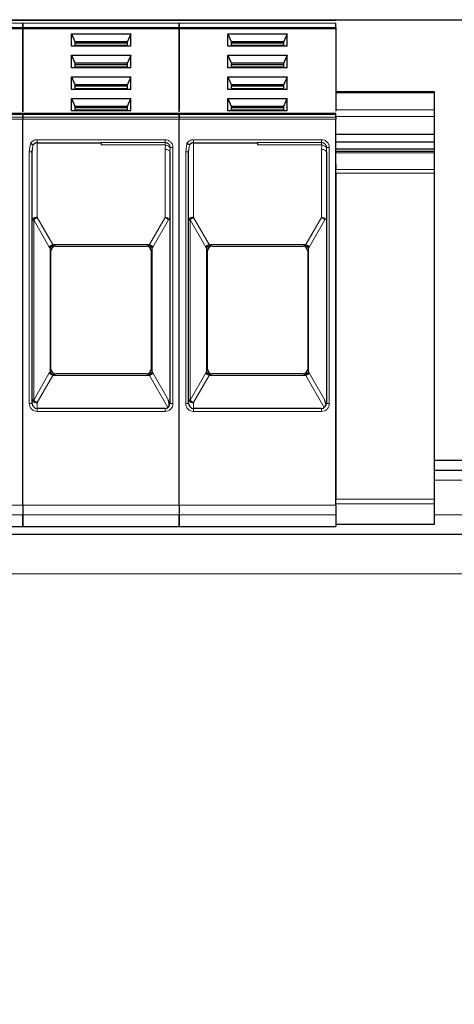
# Model space of a CAD drawing. Header units: millimetres. Extents: x 5 to 418, y 2 to 292.
# Tile 19 of 52: x 109 to 124, y 238 to 271. Entities that reach past the tile are written whole.
import ezdxf

# ---------------------------------------------------------------- set-up
doc = ezdxf.new("R2010")
doc.units = ezdxf.units.MM
doc.layers.add('SLD-0', color=7, linetype='Continuous')
doc.styles.add('SLDTEXTSTYLE0', font='TXT', dxfattribs={"width": 0.605})
doc.dimstyles.new('SLDDIMSTYLE0', dxfattribs={"dimtxt": 3.5, "dimasz": 3.302, "dimexe": 0, "dimexo": 0.0625, "dimgap": 0.875, "dimtad": 1, "dimlfac": 3, "dimrnd": 1e-09, "dimzin": 12, "dimdsep": 46, "dimtxsty": 'SLDTEXTSTYLE0', "dimsah": 1, "dimcen": 0.09, "dimadec": 0, "dimazin": 3, "dimtfac": 1, "dimtofl": 0, "dimtmove": 0, "dimatfit": 3, "dimfxl": 1, "dimfrac": 2, "dimtolj": 1, "dimtzin": 12, "dimarcsym": 0})

# ---------------------------------------------------------------- blocks, each defined once
blk = doc.blocks.new('_D_1')
at = {"layer": 'SLD-0'}
for p, q in [((120.052, 271.474), (167.819, 271.474)), ((166.819, 271.474), (166.819, 171.774)), ((156.819, 171.774), (167.819, 171.774))]:
    blk.add_line(p, q, dxfattribs=at)
for points in [[(166.819, 271.474), (166.311, 268.172), (167.327, 268.172)], [(166.819, 171.774), (167.327, 175.076), (166.311, 175.076)]]:
    blk.add_solid(points, dxfattribs=at)
at = {"layer": 'SLD-0', "insert": (162.307, 215.608), "char_height": 3.5, "attachment_point": 1, "rotation": 90, "style": 'SLDTEXTSTYLE0'}
blk.add_mtext('299,1', dxfattribs=at)

msp = doc.modelspace()

# ---------------------------------------------------------------- linework, layer by layer
at = {"color": 7, "linetype": 'Continuous', "lineweight": 25}
for p, q in [((104.152, 271.474), (109.452, 271.474)), ((109.452, 271.474), (114.752, 271.474)), ((114.752, 271.474), (120.052, 271.474)), ((109.452, 271.1626), (104.152, 271.1626)), ((109.452, 271.2098), (109.452, 271.1626)), ((109.452, 271.2098), (109.452, 271.1626)), ((114.752, 271.1626), (109.452, 271.1626)), ((109.452, 268.3511), (109.452, 271.1626)), ((109.452, 271.1626), (109.452, 268.3802)), ((114.752, 271.2098), (114.752, 271.1626)), ((114.752, 271.2098), (114.752, 271.1626)), ((114.752, 271.1626), (114.752, 268.4095)), ((120.052, 271.1626), (114.752, 271.1626)), ((114.752, 268.3511), (114.752, 271.1626)), ((120.052, 271.2098), (120.052, 271.1626)), ((120.052, 271.1626), (120.052, 268.3802)), ((111.0937, 270.9976), (113.1102, 270.9976)), ((111.0937, 270.5734), (111.0937, 270.9976)), ((111.0937, 270.9976), (111.2103, 270.7384)), ((113.1102, 270.9976), (112.9937, 270.7384)), ((113.1102, 270.5734), (113.1102, 270.9976)), ((116.3937, 270.9976), (118.4102, 270.9976)), ((116.3937, 270.5734), (116.3937, 270.9976)), ((116.3937, 270.9976), (116.5103, 270.7384)), ((118.4102, 270.9976), (118.2937, 270.7384)), ((118.4102, 270.5734), (118.4102, 270.9976)), ((113.1102, 270.5734), (111.0937, 270.5734)), ((111.2103, 270.7384), (111.2103, 270.5734)), ((111.2103, 270.7384), (112.9937, 270.7384)), ((111.2103, 270.6912), (112.9937, 270.6912)), ((112.9937, 270.5734), (112.9937, 270.7384)), ((118.4102, 270.5734), (116.3937, 270.5734)), ((116.5103, 270.7384), (116.5103, 270.5734)), ((116.5103, 270.7384), (118.2937, 270.7384)), ((116.5103, 270.6912), (118.2937, 270.6912)), ((118.2937, 270.5734), (118.2937, 270.7384)), ((111.0937, 270.2669), (113.1102, 270.2669)), ((111.0937, 269.8428), (111.0937, 270.2669)), ((111.0937, 270.2669), (111.2103, 270.0077)), ((113.1102, 270.2669), (112.9937, 270.0077)), ((113.1102, 269.8428), (113.1102, 270.2669)), ((116.3937, 270.2669), (118.4102, 270.2669)), ((116.3937, 269.8428), (116.3937, 270.2669)), ((116.3937, 270.2669), (116.5103, 270.0077)), ((118.4102, 270.2669), (118.2937, 270.0077)), ((118.4102, 269.8428), (118.4102, 270.2669)), ((113.1102, 269.8428), (111.0937, 269.8428)), ((111.2103, 270.0077), (111.2103, 269.8428)), ((111.2103, 270.0077), (112.9937, 270.0077)), ((111.2103, 269.9606), (112.9937, 269.9606)), ((112.9937, 269.8428), (112.9937, 270.0077)), ((118.4102, 269.8428), (116.3937, 269.8428)), ((116.5103, 270.0077), (116.5103, 269.8428)), ((116.5103, 270.0077), (118.2937, 270.0077)), ((116.5103, 269.9606), (118.2937, 269.9606)), ((118.2937, 269.8428), (118.2937, 270.0077)), ((111.0937, 269.5362), (113.1102, 269.5362)), ((111.0937, 269.1121), (111.0937, 269.5362)), ((111.0937, 269.5362), (111.2103, 269.277)), ((113.1102, 269.5362), (112.9937, 269.277)), ((113.1102, 269.1121), (113.1102, 269.5362)), ((116.3937, 269.5362), (118.4102, 269.5362)), ((116.3937, 269.1121), (116.3937, 269.5362)), ((116.3937, 269.5362), (116.5103, 269.277)), ((118.4102, 269.5362), (118.2937, 269.277)), ((118.4102, 269.1121), (118.4102, 269.5362)), ((111.2103, 269.277), (111.2103, 269.1121)), ((111.2103, 269.277), (112.9937, 269.277)), ((111.2103, 269.2299), (112.9937, 269.2299)), ((112.9937, 269.1121), (112.9937, 269.277)), ((116.5103, 269.277), (116.5103, 269.1121)), ((116.5103, 269.277), (118.2937, 269.277)), ((116.5103, 269.2299), (118.2937, 269.2299)), ((118.2937, 269.1121), (118.2937, 269.277)), ((113.1102, 269.1121), (111.0937, 269.1121)), ((111.0937, 268.8056), (113.1102, 268.8056)), ((111.0937, 268.3814), (111.0937, 268.8056)), ((111.0937, 268.8056), (111.2103, 268.5463)), ((112.9937, 268.5463), (113.1102, 268.8056)), ((113.1102, 268.3814), (113.1102, 268.8056)), ((118.4102, 269.1121), (116.3937, 269.1121)), ((116.3937, 268.8056), (118.4102, 268.8056)), ((116.3937, 268.3814), (116.3937, 268.8056)), ((116.3937, 268.8056), (116.5103, 268.5463)), ((118.2937, 268.5463), (118.4102, 268.8056)), ((118.4102, 268.3814), (118.4102, 268.8056)), ((120.052, 269.0407), (123.3853, 269.0407)), ((123.3853, 269.0407), (123.3853, 268.9919)), ((123.3853, 268.9919), (123.3853, 268.4252)), ((111.2103, 268.5463), (111.2103, 268.3814)), ((111.2103, 268.5463), (112.9937, 268.5463)), ((111.2103, 268.4992), (112.9937, 268.4992)), ((112.9937, 268.3814), (112.9937, 268.5463)), ((116.5103, 268.5463), (116.5103, 268.3814)), ((116.5103, 268.5463), (118.2937, 268.5463)), ((116.5103, 268.4992), (118.2937, 268.4992)), ((118.2937, 268.3814), (118.2937, 268.5463)), ((109.452, 268.2928), (104.152, 268.2928)), ((114.752, 268.2928), (109.452, 268.2928)), ((109.452, 268.2635), (109.452, 268.17)), ((109.452, 268.17), (109.452, 268.2635)), ((113.1102, 268.3814), (111.0937, 268.3814)), ((120.052, 268.2928), (114.752, 268.2928)), ((114.752, 268.17), (114.752, 268.2635)), ((114.752, 268.2635), (114.752, 268.17)), ((118.4102, 268.3814), (116.3937, 268.3814)), ((120.052, 268.17), (120.052, 268.2635)), ((123.3853, 268.4252), (123.3853, 268.1895)), ((123.3853, 268.1895), (123.3853, 267.6002)), ((109.452, 255.0279), (109.452, 268.0993)), ((109.452, 255.0279), (109.452, 268.0993)), ((114.752, 255.0279), (114.752, 268.0993)), ((114.752, 255.0279), (114.752, 268.0993)), ((120.052, 255.0279), (120.052, 268.0993)), ((120.052, 267.6002), (123.3853, 267.6002)), ((123.3853, 267.6002), (123.3853, 267.341)), ((109.9353, 267.3073), (112.102, 267.3073)), ((115.2353, 267.3073), (117.402, 267.3073)), ((120.052, 267.341), (123.3853, 267.341)), ((123.3853, 267.341), (123.3853, 267.1053)), ((109.767, 266.9942), (109.7702, 267.0623)), ((109.7687, 266.9958), (109.775, 267.0619)), ((109.7687, 258.474), (109.7687, 266.9958)), ((114.4236, 267.0265), (114.433, 267.0265)), ((114.4353, 266.9959), (114.4353, 258.474)), ((115.067, 266.9942), (115.0702, 267.0623)), ((115.0687, 266.9958), (115.075, 267.0619)), ((115.0687, 258.474), (115.0687, 266.9958)), ((119.7236, 267.0265), (119.733, 267.0265)), ((119.7353, 266.9959), (119.7353, 258.474)), ((120.052, 267.1053), (123.3853, 267.1053)), ((123.3853, 267.0127), (120.052, 267.0127)), ((123.3853, 267.1053), (123.3853, 267.0127)), ((123.3853, 267.0127), (123.3853, 266.9638)), ((123.3853, 266.9638), (123.3853, 266.3972)), ((120.052, 266.565), (120.052, 266.3972)), ((120.052, 266.2793), (120.052, 266.3972)), ((120.052, 266.2793), (120.052, 255.2388)), ((123.3853, 266.3972), (123.3853, 266.2793)), ((123.3853, 266.2793), (123.3853, 255.2388)), ((110.5687, 263.8073), (113.6353, 263.8073)), ((115.8687, 263.8073), (118.9353, 263.8073)), ((110.402, 259.6402), (110.402, 263.6412)), ((110.402, 263.6412), (110.402, 263.6407)), ((113.802, 263.6412), (113.802, 259.6402)), ((113.802, 263.6412), (113.802, 263.6407)), ((115.702, 259.6402), (115.702, 263.6412)), ((115.702, 263.6412), (115.702, 263.6407)), ((119.102, 263.6412), (119.102, 259.6402)), ((119.102, 263.6412), (119.102, 263.6407)), ((110.402, 259.6402), (110.402, 259.6407)), ((113.6353, 259.474), (110.5687, 259.474)), ((113.802, 259.6407), (113.802, 259.6402)), ((115.702, 259.6402), (115.702, 259.6407)), ((118.9353, 259.474), (115.8687, 259.474)), ((119.102, 259.6407), (119.102, 259.6402)), ((114.4228, 258.4107), (114.3865, 258.5908)), ((119.7228, 258.4107), (119.6865, 258.5908)), ((114.2687, 258.3073), (109.9353, 258.3073)), ((119.5687, 258.3073), (115.2353, 258.3073)), ((126.8187, 256.5407), (123.3853, 256.5407)), ((126.8187, 256.2073), (123.3853, 256.2073)), ((120.052, 255.0778), (120.052, 255.2388)), ((123.3853, 255.2388), (123.3853, 255.0778)), ((123.3853, 255.0778), (123.3853, 254.3797)), ((109.452, 254.3073), (109.452, 254.6996)), ((109.452, 254.6996), (109.452, 254.3073)), ((114.752, 254.6996), (114.752, 254.3073)), ((114.752, 254.3073), (114.752, 254.6996)), ((120.052, 254.6996), (120.052, 254.3073)), ((104.152, 254.3073), (109.452, 254.3073)), ((109.452, 254.3073), (114.752, 254.3073)), ((114.752, 254.3073), (120.052, 254.3073)), ((123.3853, 254.374), (120.052, 254.374)), ((123.3853, 254.3797), (123.3853, 254.374)), ((126.8187, 254.0407), (66.652, 254.0407))]:
    msp.add_line(p, q, dxfattribs=at)
at = {"color": 7, "linetype": 'Continuous', "lineweight": 18}
for p, q in [((104.152, 271.4447), (109.452, 271.4447)), ((104.152, 271.3512), (109.452, 271.3512)), ((109.452, 271.2098), (104.152, 271.2098)), ((109.452, 271.4447), (114.752, 271.4447)), ((109.452, 271.3512), (114.752, 271.3512)), ((114.752, 271.2098), (109.452, 271.2098)), ((114.752, 271.4447), (120.052, 271.4447)), ((114.752, 271.3512), (120.052, 271.3512)), ((120.052, 271.2098), (114.752, 271.2098)), ((111.2103, 270.6087), (112.9937, 270.6087)), ((116.5103, 270.6087), (118.2937, 270.6087)), ((111.2103, 269.8781), (112.9937, 269.8781)), ((116.5103, 269.8781), (118.2937, 269.8781)), ((111.2103, 269.1474), (112.9937, 269.1474)), ((116.5103, 269.1474), (118.2937, 269.1474)), ((123.3853, 268.9919), (120.052, 268.9919)), ((104.152, 268.2635), (109.452, 268.2635)), ((109.452, 268.17), (104.152, 268.17)), ((109.452, 268.2635), (114.752, 268.2635)), ((114.752, 268.17), (109.452, 268.17)), ((111.2103, 268.4167), (112.9937, 268.4167)), ((114.752, 268.2635), (120.052, 268.2635)), ((120.052, 268.17), (114.752, 268.17)), ((116.5103, 268.4167), (118.2937, 268.4167)), ((120.052, 268.4252), (123.3853, 268.4252)), ((123.3853, 268.1895), (120.052, 268.1895)), ((109.452, 268.0993), (104.152, 268.0993)), ((114.752, 268.0993), (109.452, 268.0993)), ((120.052, 268.0993), (114.752, 268.0993)), ((109.6687, 266.9959), (109.7116, 267.2859)), ((109.775, 267.0619), (109.7927, 267.246)), ((109.9353, 267.4073), (112.102, 267.4073)), ((109.9353, 267.4073), (109.9353, 267.3073)), ((109.9353, 267.3073), (109.9353, 264.7739)), ((112.102, 267.4074), (114.2687, 267.4074)), ((112.102, 267.3137), (114.2687, 267.3137)), ((114.2687, 267.2409), (112.102, 267.2409)), ((114.2821, 267.224), (114.2687, 267.0792)), ((114.4404, 267.1407), (114.4353, 266.9959)), ((114.5353, 267.1407), (114.4404, 267.1407)), ((114.5353, 267.1407), (114.5353, 258.474)), ((114.9687, 266.9959), (115.0116, 267.2859)), ((115.075, 267.0619), (115.0927, 267.246)), ((115.2353, 267.4073), (117.402, 267.4073)), ((115.2353, 267.4073), (115.2353, 267.3073)), ((115.2353, 267.3073), (115.2353, 264.7739)), ((117.402, 267.4074), (119.5687, 267.4074)), ((117.402, 267.3137), (119.5687, 267.3137)), ((119.5687, 267.2409), (117.402, 267.2409)), ((119.5821, 267.224), (119.5687, 267.0792)), ((119.7404, 267.1407), (119.7353, 266.9959)), ((119.8353, 267.1407), (119.7404, 267.1407)), ((119.8353, 267.1407), (119.8353, 258.474)), ((109.6687, 258.474), (109.6687, 266.9959)), ((114.2687, 264.7739), (114.2687, 267.0792)), ((114.9687, 258.474), (114.9687, 266.9959)), ((119.5687, 264.7739), (119.5687, 267.0792)), ((123.3853, 266.9638), (120.052, 266.9638)), ((120.052, 266.3972), (123.3853, 266.3972)), ((123.3853, 266.2793), (120.052, 266.2793)), ((109.8175, 264.6906), (109.8175, 258.5908)), ((110.3466, 263.774), (109.8175, 264.6906)), ((109.9353, 264.7739), (110.4645, 263.8573)), ((114.2687, 264.7739), (113.7395, 263.8573)), ((113.8573, 263.774), (114.3865, 264.6906)), ((115.1175, 264.6906), (115.1175, 258.5908)), ((115.6466, 263.774), (115.1175, 264.6906)), ((115.2353, 264.7739), (115.7645, 263.8573)), ((119.5687, 264.7739), (119.0395, 263.8573)), ((119.1573, 263.774), (119.6865, 264.6906)), ((110.4645, 263.8573), (113.7395, 263.8573)), ((110.4645, 263.8573), (110.4906, 263.8433)), ((110.5687, 263.8075), (110.5687, 263.8073)), ((113.6353, 263.8073), (113.6353, 263.8075)), ((113.7134, 263.8433), (113.7395, 263.8573)), ((115.7645, 263.8573), (119.0395, 263.8573)), ((115.7645, 263.8573), (115.7906, 263.8433)), ((115.8687, 263.8075), (115.8687, 263.8073)), ((118.9353, 263.8073), (118.9353, 263.8075)), ((119.0134, 263.8433), (119.0395, 263.8573)), ((110.3466, 263.774), (110.3727, 263.7367)), ((110.3727, 263.7367), (110.3727, 259.5447)), ((113.8313, 263.7367), (113.8573, 263.774)), ((113.8313, 259.5447), (113.8313, 263.7367)), ((115.6466, 263.774), (115.6727, 263.7367)), ((115.6727, 263.7367), (115.6727, 259.5447)), ((119.1313, 263.7367), (119.1573, 263.774)), ((119.1313, 259.5447), (119.1313, 263.7367)), ((110.3466, 259.5074), (109.8175, 258.5908)), ((110.3727, 259.5447), (110.3466, 259.5074)), ((110.5687, 259.474), (110.5687, 259.4738)), ((113.6353, 259.4738), (113.6353, 259.474)), ((113.8573, 259.5073), (113.8313, 259.5447)), ((113.8573, 259.5073), (114.3865, 258.5908)), ((115.6466, 259.5074), (115.1175, 258.5908)), ((115.6727, 259.5447), (115.6466, 259.5074)), ((115.8687, 259.474), (115.8687, 259.4738)), ((118.9353, 259.4738), (118.9353, 259.474)), ((119.1573, 259.5073), (119.1313, 259.5447)), ((119.1573, 259.5073), (119.6865, 258.5908)), ((110.4645, 259.424), (109.9353, 258.5075)), ((110.4906, 259.438), (110.4645, 259.424)), ((113.7395, 259.424), (110.4645, 259.424)), ((113.7395, 259.424), (113.7134, 259.438)), ((113.7395, 259.424), (114.3661, 258.3388)), ((115.7645, 259.424), (115.2353, 258.5075)), ((115.7906, 259.438), (115.7645, 259.424)), ((119.0395, 259.424), (115.7645, 259.424)), ((119.0395, 259.424), (119.0134, 259.438)), ((119.0395, 259.424), (119.6661, 258.3388)), ((109.6687, 258.474), (109.7687, 258.474)), ((109.9353, 258.5075), (109.9353, 258.3073)), ((114.5353, 258.474), (114.4353, 258.474)), ((114.9687, 258.474), (115.0687, 258.474)), ((115.2353, 258.5075), (115.2353, 258.3073)), ((119.8353, 258.474), (119.7353, 258.474)), ((109.9353, 258.2073), (109.9353, 258.3073)), ((112.102, 258.2073), (109.9353, 258.2073)), ((114.2687, 258.2073), (112.102, 258.2073)), ((114.2687, 258.2073), (114.2687, 258.3073)), ((115.2353, 258.2073), (115.2353, 258.3073)), ((117.402, 258.2073), (115.2353, 258.2073)), ((119.5687, 258.2073), (117.402, 258.2073)), ((119.5687, 258.2073), (119.5687, 258.3073)), ((126.8187, 255.874), (123.3853, 255.874)), ((120.052, 255.2388), (123.3853, 255.2388)), ((104.152, 255.0279), (109.452, 255.0279)), ((109.452, 255.0279), (114.752, 255.0279)), ((114.752, 255.0279), (120.052, 255.0279)), ((123.3853, 255.0778), (120.052, 255.0778)), ((109.452, 254.6996), (104.152, 254.6996)), ((114.752, 254.6996), (109.452, 254.6996)), ((120.052, 254.6996), (114.752, 254.6996)), ((126.8187, 254.7073), (123.3853, 254.7073)), ((120.052, 254.3797), (123.3853, 254.3797)), ((126.8187, 252.7073), (66.652, 252.7073))]:
    msp.add_line(p, q, dxfattribs=at)
at = {"color": 7, "linetype": 'Continuous', "lineweight": 18, "flags": 128}
for points in [[(114.2687, 267.4073), (114.2687, 267.3922), (114.2687, 267.3775), (114.2687, 267.3634), (114.2687, 267.3504), (114.2687, 267.3386), (114.2687, 267.3284), (114.2687, 267.3201), (114.2687, 267.3137)], [(119.5687, 267.4073), (119.5687, 267.3922), (119.5687, 267.3775), (119.5687, 267.3634), (119.5687, 267.3504), (119.5687, 267.3386), (119.5687, 267.3284), (119.5687, 267.3201), (119.5687, 267.3137)], [(114.2687, 267.0792), (114.3012, 267.0776), (114.3324, 267.0728), (114.3613, 267.0651), (114.3865, 267.0548), (114.4072, 267.0421), (114.4226, 267.0277), (114.4321, 267.0121), (114.4353, 266.9959)], [(119.5687, 267.0792), (119.6012, 267.0776), (119.6324, 267.0728), (119.6613, 267.0651), (119.6865, 267.0548), (119.7072, 267.0421), (119.7226, 267.0277), (119.7321, 267.0121), (119.7353, 266.9959)]]:
    msp.add_lwpolyline(points, dxfattribs=at)
at = {"color": 7, "linetype": 'Continuous', "lineweight": 25}
for centre, start, end in [((109.9353, 267.1407), 90, 119.65966), ((115.2353, 267.1407), 90, 119.65966), ((110.5687, 263.6407), 90, 180), ((113.6353, 263.6407), 360, 90), ((115.8687, 263.6407), 90, 180), ((118.9353, 263.6407), 360, 90), ((110.5687, 259.6407), 180, 270), ((113.6353, 259.6407), 270, 0), ((115.8687, 259.6407), 180, 270), ((118.9353, 259.6407), 270, 0), ((109.9353, 258.474), 180, 270), ((114.2687, 258.474), 270, 0), ((115.2353, 258.474), 180, 270), ((119.5687, 258.474), 270, 0)]:
    msp.add_arc(centre, 0.1667, start, end, dxfattribs=at)
at = {"color": 7, "linetype": 'Continuous', "lineweight": 18}
for centre, radius, start, end in [((110.596, 263.5464), 0.3376, 112.92238, 137.6064), ((110.5685, 263.641), 0.1665, 89.94634, 179.94624), ((113.608, 263.5464), 0.3376, 42.3936, 67.07762), ((115.896, 263.5464), 0.3376, 112.92238, 137.6064), ((115.8685, 263.641), 0.1665, 89.94634, 179.94624), ((118.908, 263.5464), 0.3376, 42.3936, 67.07762), ((110.596, 259.735), 0.3376, 222.39323, 247.07766), ((113.6355, 259.6403), 0.1665, 269.94634, 359.94624), ((113.608, 259.735), 0.3376, 292.92238, 317.6064), ((115.896, 259.735), 0.3376, 222.39323, 247.07766), ((118.9355, 259.6403), 0.1665, 269.94634, 359.94624), ((118.908, 259.735), 0.3376, 292.92238, 317.6064)]:
    msp.add_arc(centre, radius, start, end, dxfattribs=at)
at = {"color": 7, "linetype": 'Continuous', "lineweight": 25}
for points in [[(109.452, 271.474), (109.452, 271.4736), (109.452, 271.4729), (109.452, 271.4669), (109.452, 271.4578), (109.452, 271.4491), (109.452, 271.4447)], [(109.452, 271.474), (109.452, 271.4736), (109.452, 271.4729), (109.452, 271.4669), (109.452, 271.4578), (109.452, 271.4491), (109.452, 271.4447)], [(114.752, 271.474), (114.752, 271.4736), (114.752, 271.4729), (114.752, 271.4669), (114.752, 271.4578), (114.752, 271.4491), (114.752, 271.4447)], [(114.752, 271.474), (114.752, 271.4736), (114.752, 271.4729), (114.752, 271.4669), (114.752, 271.4578), (114.752, 271.4491), (114.752, 271.4447)], [(120.052, 271.474), (120.052, 271.4736), (120.052, 271.4729), (120.052, 271.4669), (120.052, 271.4578), (120.052, 271.4491), (120.052, 271.4447)], [(109.452, 271.3512), (109.452, 271.3409), (109.452, 271.3202), (109.452, 271.2805), (109.452, 271.2408), (109.452, 271.2201), (109.452, 271.2098)], [(109.452, 271.2098), (109.452, 271.2201), (109.452, 271.2408), (109.452, 271.2805), (109.452, 271.3202), (109.452, 271.3409), (109.452, 271.3512)], [(114.752, 271.2098), (114.752, 271.2201), (114.752, 271.2408), (114.752, 271.2805), (114.752, 271.3202), (114.752, 271.3409), (114.752, 271.3512)], [(114.752, 271.3512), (114.752, 271.3409), (114.752, 271.3202), (114.752, 271.2805), (114.752, 271.2408), (114.752, 271.2201), (114.752, 271.2098)], [(120.052, 271.2098), (120.052, 271.2201), (120.052, 271.2408), (120.052, 271.2805), (120.052, 271.3202), (120.052, 271.3409), (120.052, 271.3512)], [(109.452, 268.2928), (109.452, 268.2914), (109.452, 268.2887), (109.452, 268.2719), (109.452, 268.2635)], [(109.452, 268.2635), (109.452, 268.2719), (109.452, 268.2887), (109.452, 268.2914), (109.452, 268.2928)], [(109.452, 268.17), (109.452, 268.1651), (109.452, 268.1553), (109.452, 268.1377), (109.452, 268.1189), (109.452, 268.1058), (109.452, 268.0993)], [(109.452, 268.17), (109.452, 268.1651), (109.452, 268.1553), (109.452, 268.1377), (109.452, 268.1189), (109.452, 268.1058), (109.452, 268.0993)], [(114.752, 268.2635), (114.752, 268.2719), (114.752, 268.2887), (114.752, 268.2914), (114.752, 268.2928)], [(114.752, 268.2928), (114.752, 268.2914), (114.752, 268.2887), (114.752, 268.2719), (114.752, 268.2635)], [(114.752, 268.17), (114.752, 268.1651), (114.752, 268.1553), (114.752, 268.1377), (114.752, 268.1189), (114.752, 268.1058), (114.752, 268.0993)], [(114.752, 268.17), (114.752, 268.1651), (114.752, 268.1553), (114.752, 268.1377), (114.752, 268.1189), (114.752, 268.1058), (114.752, 268.0993)], [(120.052, 268.2635), (120.052, 268.2719), (120.052, 268.2887), (120.052, 268.2914), (120.052, 268.2928)], [(120.052, 268.17), (120.052, 268.1651), (120.052, 268.1553), (120.052, 268.1377), (120.052, 268.1189), (120.052, 268.1058), (120.052, 268.0993)], [(112.102, 267.3137), (112.102, 267.3053), (112.102, 267.2885), (112.102, 267.2568), (112.102, 267.2409)], [(117.402, 267.3137), (117.402, 267.3053), (117.402, 267.2885), (117.402, 267.2568), (117.402, 267.2409)], [(109.9353, 264.7739), (109.9135, 264.7726), (109.8699, 264.7701), (109.8148, 264.7509), (109.7763, 264.7234), (109.7712, 264.7016), (109.7687, 264.6907)], [(109.7687, 264.6907), (109.7693, 264.6907), (109.7706, 264.6906), (109.7805, 264.6906), (109.7957, 264.6906), (109.8102, 264.6906), (109.8175, 264.6906)], [(115.2353, 264.7739), (115.2135, 264.7726), (115.1699, 264.7701), (115.1148, 264.7509), (115.0763, 264.7234), (115.0712, 264.7016), (115.0687, 264.6907)], [(115.0687, 264.6907), (115.0693, 264.6907), (115.0706, 264.6906), (115.0805, 264.6906), (115.0957, 264.6906), (115.1102, 264.6906), (115.1175, 264.6906)], [(109.8175, 258.5908), (109.825, 258.5828), (109.8401, 258.5668), (109.8692, 258.5441), (109.9013, 258.5234), (109.924, 258.5128), (109.9353, 258.5075)], [(115.1175, 258.5908), (115.125, 258.5828), (115.1401, 258.5668), (115.1692, 258.5441), (115.2013, 258.5234), (115.224, 258.5128), (115.2353, 258.5075)], [(109.452, 255.0279), (109.452, 254.989), (109.452, 254.9114), (109.452, 254.8097), (109.452, 254.7315), (109.452, 254.7102), (109.452, 254.6996)], [(109.452, 255.0279), (109.452, 254.989), (109.452, 254.9114), (109.452, 254.8097), (109.452, 254.7315), (109.452, 254.7102), (109.452, 254.6996)], [(114.752, 255.0279), (114.752, 254.989), (114.752, 254.9114), (114.752, 254.8097), (114.752, 254.7315), (114.752, 254.7102), (114.752, 254.6996)], [(114.752, 255.0279), (114.752, 254.989), (114.752, 254.9114), (114.752, 254.8097), (114.752, 254.7315), (114.752, 254.7102), (114.752, 254.6996)], [(120.052, 255.0279), (120.052, 254.989), (120.052, 254.9114), (120.052, 254.8097), (120.052, 254.7315), (120.052, 254.7102), (120.052, 254.6996)]]:
    msp.add_open_spline(points, degree=3, dxfattribs=at)
at = {"color": 7, "linetype": 'Continuous', "lineweight": 18}
for points, knots in [([(109.7116, 267.2859), (109.7249, 267.3035), (109.7516, 267.339), (109.8068, 267.377), (109.8688, 267.4029), (109.9131, 267.4058), (109.9353, 267.4073)], [0, 0, 0, 0, 0.2492254, 0.4999518, 0.7492335, 1, 1, 1, 1]), ([(114.2687, 267.4073), (114.3022, 267.4038), (114.3539, 267.3982), (114.4161, 267.3651), (114.4585, 267.3306), (114.493, 267.2882), (114.5262, 267.226), (114.5317, 267.1742), (114.5353, 267.1407)], [0, 0, 0, 0, 0.239443, 0.3695074, 0.4999998, 0.6300645, 0.760557, 1, 1, 1, 1]), ([(114.2687, 267.3137), (114.2831, 267.3126), (114.3174, 267.31), (114.3604, 267.2895), (114.3949, 267.2603), (114.4189, 267.2281), (114.4369, 267.1873), (114.4392, 267.1567), (114.4404, 267.1407)], [0, 0, 0, 0, 0.1603892, 0.3803465, 0.5131189, 0.6607116, 0.8230373, 1, 1, 1, 1]), ([(114.2687, 267.2409), (114.2696, 267.2408), (114.2716, 267.2405), (114.2743, 267.2395), (114.2767, 267.2379), (114.2795, 267.2351), (114.282, 267.2304), (114.2821, 267.2262), (114.2821, 267.224)], [0, 0, 0, 0, 0.1137136, 0.2239461, 0.3364528, 0.4566627, 0.7103769, 1, 1, 1, 1]), ([(114.2821, 267.224), (114.2994, 267.2207), (114.3349, 267.214), (114.383, 267.1938), (114.4214, 267.1685), (114.4341, 267.1498), (114.4404, 267.1407)], [0, 0, 0, 0, 0.2433247, 0.5000001, 0.7566754, 1, 1, 1, 1]), ([(115.0116, 267.2859), (115.0249, 267.3035), (115.0516, 267.339), (115.1068, 267.377), (115.1688, 267.4029), (115.2131, 267.4058), (115.2353, 267.4073)], [0, 0, 0, 0, 0.2492254, 0.4999518, 0.7492335, 1, 1, 1, 1]), ([(119.5687, 267.4073), (119.6022, 267.4038), (119.6539, 267.3982), (119.7161, 267.3651), (119.7585, 267.3306), (119.793, 267.2882), (119.8262, 267.226), (119.8317, 267.1742), (119.8353, 267.1407)], [0, 0, 0, 0, 0.23944297, 0.36950744, 0.49999981, 0.63006447, 0.76055703, 1, 1, 1, 1]), ([(119.5687, 267.3137), (119.5831, 267.3126), (119.6174, 267.31), (119.6604, 267.2895), (119.6949, 267.2603), (119.7189, 267.2281), (119.7369, 267.1873), (119.7392, 267.1567), (119.7404, 267.1407)], [0, 0, 0, 0, 0.1603892, 0.3803465, 0.5131189, 0.6607116, 0.8230373, 1, 1, 1, 1]), ([(119.5687, 267.2409), (119.5696, 267.2408), (119.5716, 267.2405), (119.5743, 267.2395), (119.5767, 267.2379), (119.5795, 267.2351), (119.582, 267.2304), (119.5821, 267.2262), (119.5821, 267.224)], [0, 0, 0, 0, 0.1137136, 0.2239461, 0.3364528, 0.4566627, 0.7103769, 1, 1, 1, 1]), ([(119.5821, 267.224), (119.5994, 267.2207), (119.6349, 267.214), (119.683, 267.1938), (119.7214, 267.1685), (119.7341, 267.1498), (119.7404, 267.1407)], [0, 0, 0, 0, 0.2433247, 0.5000001, 0.7566754, 1, 1, 1, 1]), ([(110.3727, 263.7367), (110.3796, 263.747), (110.3937, 263.7682), (110.4228, 263.7979), (110.4558, 263.8243), (110.4791, 263.8371), (110.4906, 263.8433)], [0, 0, 0, 0, 0.2460807, 0.5, 0.7539193, 1, 1, 1, 1]), ([(110.4906, 263.8433), (110.5111, 263.8343), (110.539, 263.8221), (110.5619, 263.8116), (110.5678, 263.8085), (110.5684, 263.8078), (110.5687, 263.8075)], [0, 0, 0, 0, 0.6068166, 0.8244318, 0.9155486, 1, 1, 1, 1]), ([(113.6353, 263.8075), (113.6356, 263.8079), (113.6363, 263.8086), (113.6436, 263.8123), (113.6677, 263.8232), (113.6947, 263.8351), (113.7134, 263.8433)], [0, 0, 0, 0, 0.09326127, 0.19502968, 0.44361031, 1, 1, 1, 1]), ([(113.8313, 263.7367), (113.8239, 263.7476), (113.8093, 263.7696), (113.7792, 263.7997), (113.7467, 263.8253), (113.7243, 263.8375), (113.7134, 263.8433)], [0, 0, 0, 0, 0.2601416, 0.5186855, 0.7674541, 1, 1, 1, 1]), ([(115.6727, 263.7367), (115.6796, 263.747), (115.6937, 263.7682), (115.7228, 263.7979), (115.7558, 263.8243), (115.7791, 263.8371), (115.7906, 263.8433)], [0, 0, 0, 0, 0.2460807, 0.5, 0.7539193, 1, 1, 1, 1]), ([(115.7906, 263.8433), (115.8111, 263.8343), (115.839, 263.8221), (115.8619, 263.8116), (115.8678, 263.8085), (115.8684, 263.8078), (115.8687, 263.8075)], [0, 0, 0, 0, 0.60681659, 0.82443184, 0.91554864, 1, 1, 1, 1]), ([(118.9353, 263.8075), (118.9356, 263.8079), (118.9363, 263.8086), (118.9436, 263.8123), (118.9677, 263.8232), (118.9947, 263.8351), (119.0134, 263.8433)], [0, 0, 0, 0, 0.0932613, 0.1950297, 0.4436103, 1, 1, 1, 1]), ([(119.1313, 263.7367), (119.1239, 263.7476), (119.1093, 263.7696), (119.0792, 263.7997), (119.0467, 263.8253), (119.0243, 263.8375), (119.0134, 263.8433)], [0, 0, 0, 0, 0.2601416, 0.5186855, 0.7674541, 1, 1, 1, 1]), ([(110.402, 263.6412), (110.4019, 263.642), (110.4017, 263.6437), (110.3994, 263.6521), (110.3907, 263.6803), (110.3804, 263.7126), (110.3727, 263.7367)], [0, 0, 0, 0, 0.0804047, 0.1687507, 0.3816896, 1, 1, 1, 1]), ([(113.8313, 263.7367), (113.8236, 263.7126), (113.8133, 263.6803), (113.8045, 263.6521), (113.8023, 263.6437), (113.8021, 263.642), (113.802, 263.6412)], [0, 0, 0, 0, 0.6183097, 0.8312477, 0.919594, 1, 1, 1, 1]), ([(115.702, 263.6412), (115.7019, 263.642), (115.7017, 263.6437), (115.6994, 263.6521), (115.6907, 263.6803), (115.6804, 263.7126), (115.6727, 263.7367)], [0, 0, 0, 0, 0.08040467, 0.16875069, 0.38168961, 1, 1, 1, 1]), ([(119.1313, 263.7367), (119.1236, 263.7126), (119.1133, 263.6803), (119.1045, 263.6521), (119.1023, 263.6437), (119.1021, 263.642), (119.102, 263.6412)], [0, 0, 0, 0, 0.6183097, 0.8312477, 0.919594, 1, 1, 1, 1]), ([(110.3727, 259.5447), (110.3804, 259.5688), (110.3907, 259.6011), (110.3994, 259.6293), (110.4017, 259.6376), (110.4019, 259.6394), (110.402, 259.6402)], [0, 0, 0, 0, 0.6183097, 0.8312477, 0.919594, 1, 1, 1, 1]), ([(110.3727, 259.5447), (110.3801, 259.5337), (110.3947, 259.5118), (110.4248, 259.4817), (110.4573, 259.4561), (110.4797, 259.4439), (110.4906, 259.438)], [0, 0, 0, 0, 0.2601416, 0.5186855, 0.7674541, 1, 1, 1, 1]), ([(110.5687, 259.4738), (110.5684, 259.4735), (110.5678, 259.4729), (110.5619, 259.4698), (110.539, 259.4593), (110.5111, 259.447), (110.4906, 259.438)], [0, 0, 0, 0, 0.0844437, 0.1755676, 0.3932383, 1, 1, 1, 1]), ([(113.7134, 259.438), (113.6929, 259.447), (113.665, 259.4593), (113.6421, 259.4698), (113.6361, 259.4729), (113.6356, 259.4735), (113.6353, 259.4738)], [0, 0, 0, 0, 0.6068166, 0.8244318, 0.9155486, 1, 1, 1, 1]), ([(113.7134, 259.438), (113.7243, 259.4439), (113.7467, 259.4561), (113.7792, 259.4817), (113.8093, 259.5118), (113.8239, 259.5337), (113.8313, 259.5447)], [0, 0, 0, 0, 0.2325467, 0.4813155, 0.7398589, 1, 1, 1, 1]), ([(113.802, 259.6402), (113.8021, 259.6394), (113.8023, 259.6376), (113.8045, 259.6293), (113.8133, 259.6011), (113.8236, 259.5688), (113.8313, 259.5447)], [0, 0, 0, 0, 0.08040467, 0.1687507, 0.38168962, 1, 1, 1, 1]), ([(115.6727, 259.5447), (115.6804, 259.5688), (115.6907, 259.6011), (115.6994, 259.6293), (115.7017, 259.6376), (115.7019, 259.6394), (115.702, 259.6402)], [0, 0, 0, 0, 0.6183097, 0.8312477, 0.919594, 1, 1, 1, 1]), ([(115.6727, 259.5447), (115.6801, 259.5337), (115.6947, 259.5118), (115.7248, 259.4817), (115.7573, 259.4561), (115.7797, 259.4439), (115.7906, 259.438)], [0, 0, 0, 0, 0.2601416, 0.5186855, 0.7674541, 1, 1, 1, 1]), ([(115.8687, 259.4738), (115.8684, 259.4735), (115.8678, 259.4729), (115.8619, 259.4698), (115.839, 259.4593), (115.8111, 259.447), (115.7906, 259.438)], [0, 0, 0, 0, 0.0844437, 0.1755676, 0.3932383, 1, 1, 1, 1]), ([(119.0134, 259.438), (118.9929, 259.447), (118.965, 259.4593), (118.9421, 259.4698), (118.9361, 259.4729), (118.9356, 259.4735), (118.9353, 259.4738)], [0, 0, 0, 0, 0.6068166, 0.8244318, 0.9155486, 1, 1, 1, 1]), ([(119.0134, 259.438), (119.0243, 259.4439), (119.0467, 259.4561), (119.0792, 259.4817), (119.1093, 259.5118), (119.1239, 259.5337), (119.1313, 259.5447)], [0, 0, 0, 0, 0.2325467, 0.4813155, 0.7398589, 1, 1, 1, 1]), ([(119.102, 259.6402), (119.1021, 259.6394), (119.1023, 259.6376), (119.1045, 259.6293), (119.1133, 259.6011), (119.1236, 259.5688), (119.1313, 259.5447)], [0, 0, 0, 0, 0.08040467, 0.1687507, 0.38168962, 1, 1, 1, 1]), ([(109.9353, 258.2073), (109.9018, 258.2109), (109.85, 258.2165), (109.7879, 258.2496), (109.7455, 258.2841), (109.711, 258.3265), (109.6778, 258.3887), (109.6722, 258.4405), (109.6687, 258.474)], [0, 0, 0, 0, 0.239443, 0.3695074, 0.4999998, 0.6300645, 0.760557, 1, 1, 1, 1]), ([(114.5353, 258.474), (114.5317, 258.4405), (114.5262, 258.3887), (114.493, 258.3266), (114.4586, 258.2842), (114.4161, 258.2497), (114.354, 258.2165), (114.3022, 258.2109), (114.2687, 258.2073)], [0, 0, 0, 0, 0.239443, 0.3695074, 0.4999998, 0.6300645, 0.760557, 1, 1, 1, 1]), ([(115.2353, 258.2073), (115.2018, 258.2109), (115.15, 258.2165), (115.0879, 258.2496), (115.0455, 258.2841), (115.011, 258.3265), (114.9778, 258.3887), (114.9722, 258.4405), (114.9687, 258.474)], [0, 0, 0, 0, 0.239443, 0.3695074, 0.4999998, 0.6300645, 0.760557, 1, 1, 1, 1]), ([(119.8353, 258.474), (119.8317, 258.4405), (119.8262, 258.3887), (119.793, 258.3266), (119.7586, 258.2842), (119.7161, 258.2497), (119.654, 258.2165), (119.6022, 258.2109), (119.5687, 258.2073)], [0, 0, 0, 0, 0.239443, 0.3695074, 0.4999998, 0.6300645, 0.760557, 1, 1, 1, 1])]:
    msp.add_open_spline(points, degree=3, knots=knots, dxfattribs=at)
at = {"color": 7, "linetype": 'Continuous', "lineweight": 25}
for points, knots in [([(109.7116, 267.2859), (109.7196, 267.2819), (109.7363, 267.2737), (109.761, 267.2616), (109.7808, 267.2518), (109.7893, 267.2476), (109.7927, 267.246)], [0, 0, 0, 0, 0.2392567, 0.5015013, 0.8007506, 1, 1, 1, 1]), ([(109.7927, 267.246), (109.7937, 267.2457), (109.7959, 267.2452), (109.8025, 267.2484), (109.8136, 267.2572), (109.8284, 267.2695), (109.842, 267.2791), (109.8501, 267.2839), (109.8529, 267.2855)], [0, 0, 0, 0, 0.077668, 0.1661398, 0.3954533, 0.6672433, 0.8863212, 1, 1, 1, 1]), ([(115.0116, 267.2859), (115.0196, 267.2819), (115.0363, 267.2737), (115.061, 267.2616), (115.0808, 267.2518), (115.0893, 267.2476), (115.0927, 267.246)], [0, 0, 0, 0, 0.2392567, 0.5015013, 0.8007506, 1, 1, 1, 1]), ([(115.0927, 267.246), (115.0937, 267.2457), (115.0959, 267.2452), (115.1025, 267.2484), (115.1136, 267.2572), (115.1284, 267.2695), (115.142, 267.2791), (115.1501, 267.2839), (115.1529, 267.2855)], [0, 0, 0, 0, 0.077668, 0.1661398, 0.3954533, 0.6672433, 0.8863212, 1, 1, 1, 1]), ([(109.8175, 264.6906), (109.825, 264.6986), (109.8401, 264.7146), (109.8692, 264.7373), (109.9013, 264.7579), (109.924, 264.7686), (109.9353, 264.7739)], [0, 0, 0, 0, 0.2500013, 0.5000026, 0.7500039, 1, 1, 1, 1]), ([(115.1175, 264.6906), (115.125, 264.6986), (115.1401, 264.7146), (115.1692, 264.7373), (115.2013, 264.7579), (115.224, 264.7686), (115.2353, 264.7739)], [0, 0, 0, 0, 0.2500013, 0.5000026, 0.7500039, 1, 1, 1, 1]), ([(109.7687, 258.5911), (109.7711, 258.5802), (109.776, 258.5583), (109.8145, 258.5306), (109.8697, 258.5113), (109.9134, 258.5087), (109.9353, 258.5075)], [0, 0, 0, 0, 0.25, 0.5, 0.75, 1, 1, 1, 1]), ([(109.8175, 258.5908), (109.8102, 258.5909), (109.7956, 258.5909), (109.7804, 258.591), (109.7704, 258.591), (109.7692, 258.5911), (109.7687, 258.5911)], [0, 0, 0, 0, 0.25, 0.5, 0.75, 1, 1, 1, 1]), ([(115.0687, 258.5911), (115.0711, 258.5802), (115.076, 258.5583), (115.1145, 258.5306), (115.1697, 258.5113), (115.2134, 258.5087), (115.2353, 258.5075)], [0, 0, 0, 0, 0.25, 0.5, 0.75, 1, 1, 1, 1]), ([(115.1175, 258.5908), (115.1102, 258.5909), (115.0956, 258.5909), (115.0804, 258.591), (115.0704, 258.591), (115.0692, 258.5911), (115.0687, 258.5911)], [0, 0, 0, 0, 0.25, 0.5, 0.75, 1, 1, 1, 1])]:
    msp.add_open_spline(points, degree=3, knots=knots, dxfattribs=at)
at = {"color": 7, "linetype": 'Continuous', "lineweight": 18}
for points in [[(114.2687, 267.2409), (114.2687, 267.2568), (114.2687, 267.2885), (114.2687, 267.3053), (114.2687, 267.3137)], [(119.5687, 267.2409), (119.5687, 267.2568), (119.5687, 267.2885), (119.5687, 267.3053), (119.5687, 267.3137)], [(109.6687, 266.9959), (109.6818, 266.9958), (109.708, 266.9958), (109.741, 266.9958), (109.7642, 266.9958), (109.7672, 266.9958), (109.7687, 266.9958)], [(114.9687, 266.9959), (114.9818, 266.9958), (115.008, 266.9958), (115.041, 266.9958), (115.0642, 266.9958), (115.0672, 266.9958), (115.0687, 266.9958)], [(114.4353, 264.6906), (114.4328, 264.7015), (114.4278, 264.7233), (114.3893, 264.7509), (114.3342, 264.7701), (114.2905, 264.7726), (114.2687, 264.7739)], [(114.3865, 264.6906), (114.379, 264.6986), (114.3639, 264.7146), (114.3348, 264.7373), (114.3027, 264.7579), (114.28, 264.7686), (114.2687, 264.7739)], [(119.7353, 264.6906), (119.7328, 264.7015), (119.7278, 264.7233), (119.6893, 264.7509), (119.6342, 264.7701), (119.5905, 264.7726), (119.5687, 264.7739)], [(119.6865, 264.6906), (119.679, 264.6986), (119.6639, 264.7146), (119.6348, 264.7373), (119.6027, 264.7579), (119.58, 264.7686), (119.5687, 264.7739)], [(113.802, 263.6412), (113.7995, 263.663), (113.7945, 263.7066), (113.7559, 263.7616), (113.7008, 263.8), (113.6572, 263.805), (113.6353, 263.8075)], [(119.102, 263.6412), (119.0995, 263.663), (119.0945, 263.7066), (119.0559, 263.7616), (119.0008, 263.8), (118.9572, 263.805), (118.9353, 263.8075)], [(110.5687, 259.4738), (110.5468, 259.4763), (110.5031, 259.4813), (110.448, 259.5198), (110.4095, 259.5748), (110.4045, 259.6184), (110.402, 259.6402)], [(115.8687, 259.4738), (115.8468, 259.4763), (115.8031, 259.4813), (115.748, 259.5198), (115.7095, 259.5748), (115.7045, 259.6184), (115.702, 259.6402)]]:
    msp.add_open_spline(points, degree=3, dxfattribs=at)

# ---------------------------------------------------------------- dimensions: what is measured, and where the dimension line sits
at = {"layer": 'SLD-0'}
dim = msp.add_linear_dim(base=(166.8187, 171.774), p1=(120.052, 271.474), p2=(156.8187, 171.774), angle=90, dimstyle='SLDDIMSTYLE0', dxfattribs=at)
dim.commit()
dim.dimension.update_dxf_attribs({"geometry": '_D_1', "text_midpoint": (166.8187, 221.624), "dimtype": 160})

doc.saveas('drawing.dxf')
